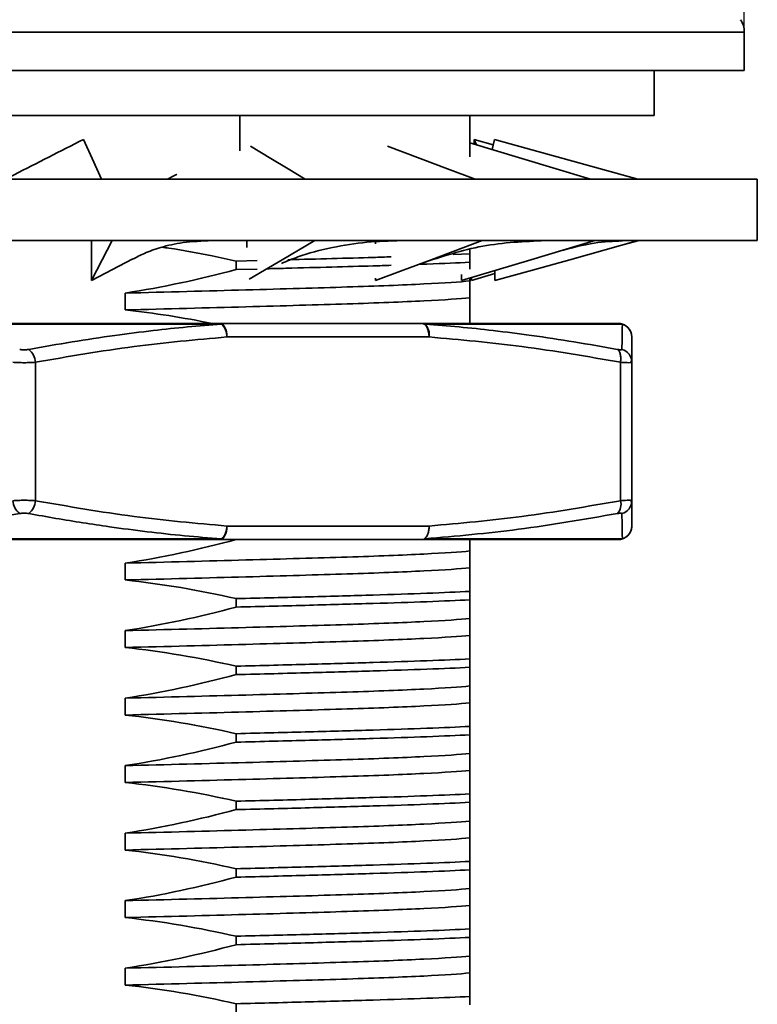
# Model space of a CAD drawing. Header units: millimetres. Extents: x 3087 to 3354, y 1301 to 1530.
# Tile 8 of 15: x 3175 to 3192, y 1439 to 1461. Entities that reach past the tile are written whole.
import ezdxf

# ---------------------------------------------------------------- set-up
doc = ezdxf.new("R2010")
doc.units = ezdxf.units.MM
doc.layers.add('尺寸线层', color=3, linetype='Continuous', lineweight=18)
doc.layers.add('粗实线层', color=7, linetype='Continuous', lineweight=35)
doc.styles.add('标准', font='txt', dxfattribs={"width": 0.667})
doc.dimstyles.new('标准', dxfattribs={"dimscale": 0.8, "dimtxt": 3.5, "dimasz": 4, "dimexe": 2, "dimexo": 0, "dimtad": 1, "dimdec": 1, "dimdsep": 46, "dimtxsty": '标准', "dimblk": '_CAXARROW', "dimcen": 0, "dimdle": 8, "dimazin": 2, "dimtfac": 0.707107, "dimtmove": 0, "dimatfit": 3, "dimfxl": 1, "dimtolj": 1, "dimarcsym": 1})

# ---------------------------------------------------------------- blocks, each defined once
blk = doc.blocks.new('_CAXARROW')
blk.add_hatch(color=0).paths.add_polyline_path([(0, 0), (-1, 0.125), (-1, -0.125)], flags=0)
blk = doc.blocks.new('*D21')
at = {"layer": 'Defpoints', "color": 0, "transparency": 16777216}
for p in [(3191.499, 1473.635), (3159.499, 1460.243), (3191.499, 1460.255)]:
    blk.add_point(p, dxfattribs=at)
at = {"layer": '尺寸线层', "color": 0, "linetype": 'Continuous', "lineweight": -2, "transparency": 16777216}
for p, q in [((3159.499, 1460.243), (3159.499, 1475.235)), ((3191.499, 1460.255), (3191.499, 1475.235)), ((3162.299, 1473.635), (3188.699, 1473.635))]:
    blk.add_line(p, q, dxfattribs=at)
at = {"layer": '尺寸线层', "color": 0, "lineweight": -2, "transparency": 16777216, "xscale": 2.8, "yscale": 2.8, "zscale": 2.8, "rotation": 180}
blk.add_blockref('_CAXARROW', (3159.499, 1473.635), dxfattribs=at)
at = {"layer": '尺寸线层', "color": 0, "lineweight": -2, "transparency": 16777216, "xscale": 2.8, "yscale": 2.8, "zscale": 2.8}
blk.add_blockref('_CAXARROW', (3191.499, 1473.635), dxfattribs=at)
at = {"layer": '尺寸线层', "color": 0, "transparency": 16777216, "insert": (3175.499, 1475.935), "char_height": 3.6, "attachment_point": 5, "style": '标准'}
blk.add_mtext('\\A1;{\\fISOCPEUR|b0|i0|c0|p34;%%C}28', dxfattribs=at)

msp = doc.modelspace()

# ---------------------------------------------------------------- linework, layer by layer
at = {"layer": '粗实线层', "linetype": 'Continuous'}
for p, q in [((3191.499, 1460.243), (3159.499, 1460.243)), ((3191.499, 1459.394), (3191.499, 1460.243)), ((3159.499, 1459.394), (3191.499, 1459.394)), ((3189.499, 1458.394), (3189.499, 1459.394)), ((3161.499, 1458.394), (3189.499, 1458.394)), ((3180.293, 1457.606), (3180.293, 1458.394)), ((3185.399, 1458.394), (3185.399, 1457.476)), ((3185.495, 1457.861), (3185.548, 1457.74)), ((3185.922, 1457.737), (3185.495, 1457.861)), ((3185.495, 1457.756), (3185.495, 1457.861)), ((3185.951, 1457.861), (3185.897, 1457.635)), ((3191.788, 1456.976), (3174.85, 1456.976)), ((3191.788, 1455.611), (3191.788, 1456.976)), ((3174.85, 1455.611), (3191.788, 1455.611)), ((3176.994, 1455.611), (3176.994, 1454.726)), ((3180.447, 1455.611), (3180.447, 1455.456)), ((3183.302, 1455.584), (3183.302, 1455.538)), ((3188.721, 1455.493), (3189.161, 1455.614)), ((3188.789, 1455.604), (3188.876, 1455.611)), ((3176.994, 1454.726), (3177.914, 1455.206)), ((3185.027, 1455.303), (3185.399, 1455.319)), ((3185.399, 1455.407), (3185.399, 1455.319)), ((3185.399, 1455.319), (3185.399, 1455.132)), ((3180.205, 1455.157), (3180.672, 1455.169)), ((3180.205, 1454.969), (3180.205, 1455.157)), ((3180.205, 1454.969), (3180.672, 1454.981)), ((3183.302, 1454.777), (3183.302, 1454.726)), ((3185.216, 1454.861), (3185.216, 1454.726)), ((3185.399, 1454.781), (3185.399, 1454.717)), ((3185.439, 1454.726), (3185.399, 1454.78)), ((3185.439, 1454.726), (3185.959, 1454.878)), ((3185.439, 1454.793), (3185.439, 1454.726)), ((3185.959, 1454.948), (3185.959, 1454.726)), ((3185.399, 1454.717), (3185.399, 1454.342)), ((3177.738, 1454.072), (3177.738, 1454.447)), ((3179.882, 1453.756), (3171.115, 1453.756)), ((3184.345, 1453.771), (3179.852, 1453.771)), ((3188.79, 1453.756), (3184.406, 1453.756)), ((3185.399, 1453.819), (3185.399, 1453.771)), ((3184.495, 1453.471), (3180.002, 1453.471)), ((3175.749, 1452.908), (3175.749, 1449.834)), ((3188.749, 1449.834), (3188.749, 1452.908)), ((3188.999, 1452.908), (3188.982, 1452.902)), ((3188.999, 1452.908), (3188.999, 1449.834)), ((3184.495, 1449.271), (3180.002, 1449.271)), ((3179.882, 1448.986), (3171.115, 1448.986)), ((3179.852, 1448.971), (3184.345, 1448.971)), ((3180.205, 1448.969), (3180.272, 1448.971)), ((3180.205, 1448.969), (3180.205, 1448.971)), ((3188.79, 1448.986), (3184.406, 1448.986)), ((3185.399, 1448.717), (3185.399, 1448.342)), ((3177.738, 1448.072), (3177.738, 1448.447)), ((3185.399, 1447.819), (3185.399, 1447.632)), ((3180.205, 1447.469), (3180.205, 1447.657)), ((3185.399, 1447.217), (3185.399, 1446.842)), ((3177.738, 1446.572), (3177.738, 1446.947)), ((3185.399, 1446.319), (3185.399, 1446.132)), ((3180.205, 1445.969), (3180.205, 1446.157)), ((3185.399, 1445.717), (3185.399, 1445.342)), ((3177.738, 1445.072), (3177.738, 1445.447)), ((3185.399, 1444.819), (3185.399, 1444.632)), ((3180.205, 1444.469), (3180.205, 1444.657)), ((3185.399, 1444.217), (3185.399, 1443.842)), ((3177.738, 1443.572), (3177.738, 1443.947)), ((3185.399, 1443.319), (3185.399, 1443.132)), ((3180.205, 1442.969), (3180.205, 1443.157)), ((3185.399, 1442.717), (3185.399, 1442.342)), ((3177.738, 1442.072), (3177.738, 1442.447)), ((3180.205, 1441.469), (3180.205, 1441.657)), ((3185.399, 1441.819), (3185.399, 1441.632)), ((3185.399, 1441.217), (3185.399, 1440.842)), ((3177.738, 1440.572), (3177.738, 1440.947)), ((3185.399, 1440.319), (3185.399, 1440.132)), ((3180.205, 1439.969), (3180.205, 1440.157)), ((3185.399, 1439.717), (3185.399, 1439.342)), ((3177.738, 1439.072), (3177.738, 1439.447)), ((3185.399, 1438.819), (3185.399, 1438.632)), ((3180.205, 1438.469), (3180.205, 1438.657))]:
    msp.add_line(p, q, dxfattribs=at)
at = {"layer": '粗实线层', "linetype": 'Continuous', "flags": 128}
for points in [[(3177.213, 1456.976), (3177.109, 1457.207), (3177.005, 1457.437), (3176.813, 1457.861)], [(3189.133, 1456.976), (3188.303, 1457.207), (3187.473, 1457.437), (3185.951, 1457.861)], [(3181.741, 1456.976), (3181.362, 1457.207), (3180.982, 1457.437), (3180.53, 1457.712)], [(3185.517, 1456.976), (3184.907, 1457.207), (3184.297, 1457.437), (3183.572, 1457.712)], [(3188.084, 1456.976), (3187.318, 1457.207), (3186.552, 1457.437), (3185.399, 1457.785)], [(3176.994, 1454.726), (3177.113, 1454.957), (3177.232, 1455.188), (3177.45, 1455.611)], [(3180.497, 1454.756), (3180.839, 1454.957), (3181.232, 1455.188), (3181.953, 1455.611)], [(3183.302, 1454.726), (3183.921, 1454.957), (3184.541, 1455.188), (3185.677, 1455.611)], [(3185.216, 1454.726), (3185.988, 1454.957), (3186.759, 1455.188), (3188.174, 1455.611)], [(3185.959, 1454.726), (3186.789, 1454.957), (3187.619, 1455.188), (3189.142, 1455.611)], [(3179.852, 1453.771), (3179.881, 1453.765), (3179.91, 1453.748), (3179.935, 1453.72), (3179.958, 1453.683), (3179.977, 1453.638), (3179.991, 1453.586), (3179.999, 1453.53), (3180.002, 1453.471)], [(3184.495, 1453.471), (3184.492, 1453.53), (3184.484, 1453.586), (3184.47, 1453.638), (3184.451, 1453.683), (3184.429, 1453.72), (3184.403, 1453.748), (3184.374, 1453.765), (3184.345, 1453.771)], [(3180.002, 1449.271), (3179.999, 1449.212), (3179.991, 1449.156), (3179.977, 1449.104), (3179.958, 1449.059), (3179.935, 1449.022), (3179.91, 1448.994), (3179.881, 1448.977), (3179.852, 1448.971)]]:
    msp.add_lwpolyline(points, dxfattribs=at)
at = {"layer": '粗实线层', "linetype": 'Continuous'}
for centre, radius, start, end in [((3190.999, 1460.243), 0.5, 0, 33.6901), ((3179.85, 1453.728), 0.0432, 41.1701, 86.6747), ((3179.633, 1453.484), 0.37, 358.0609, 47.562), ((3184.344, 1453.634), 0.137, 63.2435, 89.6736), ((3184.165, 1453.525), 0.334, 350.7611, 43.9), ((3188.699, 1453.482), 0.289, 71.6685, 89.9932), ((3188.699, 1453.471), 0.3, 0, 90), ((3188.699, 1453.471), 0.299, 0.0341, 72.4218), ((3175.361, 1452.887), 0.389, 3.1508, 52.1215), ((3188.702, 1452.907), 0.297, 0.2395, 74.8817), ((3175.637, 1449.855), 0.389, 183.1508, 232.1215), ((3175.361, 1449.855), 0.389, 307.8785, 356.8492), ((3188.461, 1449.753), 0.298, 316.7199, 15.7023), ((3188.702, 1449.835), 0.297, 285.1183, 359.7605), ((3188.699, 1449.271), 0.3, 270.0001, 360), ((3179.85, 1449.014), 0.0432, 273.3253, 318.8299), ((3184.344, 1449.108), 0.137, 270.3264, 296.7562), ((3184.344, 1449.055), 0.0845, 270.8741, 303.6888), ((3188.699, 1449.26), 0.289, 270.0068, 288.3313)]:
    msp.add_arc(centre, radius, start, end, dxfattribs=at)
for points, knots in [([(3176.813, 1457.861), (3176.3, 1457.599), (3175.749, 1457.318), (3175.199, 1457.036), (3175.16, 1457.016)], [0, 0, 0, 0, 0.929818, 1, 1, 1, 1]), ([(3178.89, 1457.088), (3178.883, 1457.084), (3178.816, 1457.047), (3178.745, 1457.009), (3178.681, 1456.976)], [0, 0, 0, 0, 0.109665, 1, 1, 1, 1]), ([(3177.908, 1455.199), (3177.991, 1455.242), (3178.169, 1455.335), (3178.544, 1455.472), (3179.035, 1455.586), (3179.446, 1455.602), (3179.664, 1455.611)], [0, 0, 0, 0, 0.2012946, 0.4342458, 0.6997231, 1, 1, 1, 1]), ([(3180.205, 1455.157), (3180.029, 1455.195), (3179.534, 1455.304), (3178.984, 1455.41), (3178.609, 1455.458), (3178.558, 1455.465)], [0, 0, 0, 0, 0.32285, 0.907357, 1, 1, 1, 1]), ([(3181.217, 1455.104), (3181.336, 1455.154), (3181.681, 1455.3), (3182.314, 1455.463), (3183.083, 1455.591), (3183.617, 1455.604), (3183.873, 1455.611)], [0, 0, 0, 0, 0.1598154, 0.4651897, 0.7433661, 1, 1, 1, 1]), ([(3184.322, 1455.106), (3184.777, 1455.255), (3185.69, 1455.554), (3186.61, 1455.592), (3187.072, 1455.611)], [0, 0, 0, 0, 0.497765, 1, 1, 1, 1]), ([(3187.381, 1455.374), (3187.65, 1455.446), (3188.161, 1455.582), (3188.588, 1455.597), (3188.789, 1455.604)], [0, 0, 0, 0, 0.527831, 1, 1, 1, 1]), ([(3181.358, 1455.186), (3181.687, 1455.195), (3182.354, 1455.213), (3183.131, 1455.234), (3183.52, 1455.247), (3183.65, 1455.251)], [0, 0, 0, 0, 0.392074, 0.796251, 1, 1, 1, 1]), ([(3180.89, 1454.987), (3181.032, 1454.99), (3181.543, 1455.003), (3182.333, 1455.025), (3183.132, 1455.046), (3183.52, 1455.059), (3183.65, 1455.064)], [0, 0, 0, 0, 0.134439, 0.483413, 0.826864, 1, 1, 1, 1]), ([(3184.262, 1455.084), (3184.324, 1455.086), (3184.797, 1455.101), (3185.119, 1455.118), (3185.399, 1455.132)], [0, 0, 0, 0, 0.129951, 1, 1, 1, 1]), ([(3185.399, 1455.132), (3185.399, 1455.092), (3185.399, 1455.035), (3185.399, 1454.991), (3185.399, 1454.978)], [0, 0, 0, 0, 0.706038, 1, 1, 1, 1]), ([(3177.738, 1454.447), (3178.669, 1454.469), (3179.581, 1454.493), (3181.258, 1454.539), (3182.022, 1454.561), (3183.33, 1454.602), (3183.911, 1454.625), (3184.841, 1454.671), (3185.188, 1454.694), (3185.399, 1454.717)], [0, 0, 0, 0, 0.25, 0.25, 0.5, 0.5, 0.75, 0.75, 1, 1, 1, 1]), ([(3177.738, 1454.072), (3178.669, 1454.094), (3179.581, 1454.118), (3181.258, 1454.164), (3182.022, 1454.186), (3183.33, 1454.227), (3183.911, 1454.25), (3184.841, 1454.296), (3185.188, 1454.319), (3185.399, 1454.342)], [0, 0, 0, 0, 0.25, 0.25, 0.5, 0.5, 0.75, 0.75, 1, 1, 1, 1]), ([(3179.852, 1453.771), (3179.384, 1453.771), (3178.445, 1453.771), (3176.983, 1453.771), (3175.499, 1453.771), (3174.015, 1453.771), (3172.552, 1453.771), (3171.613, 1453.771), (3171.145, 1453.771)], [0, 0, 0, 0, 0.165474, 0.332212, 0.5, 0.667735, 0.834499, 1, 1, 1, 1]), ([(3179.882, 1453.756), (3179.63, 1453.737), (3179.124, 1453.697), (3178.335, 1453.613), (3177.481, 1453.503), (3176.558, 1453.365), (3175.921, 1453.251), (3175.599, 1453.194)], [0, 0, 0, 0, 0.175793, 0.352769, 0.551698, 0.773507, 1, 1, 1, 1]), ([(3188.699, 1453.771), (3188.589, 1453.771), (3188.37, 1453.771), (3187.842, 1453.771), (3187.174, 1453.771), (3186.358, 1453.771), (3185.423, 1453.771), (3184.704, 1453.771), (3184.345, 1453.771)], [0, 0, 0, 0, 0.165474, 0.332212, 0.5, 0.667735, 0.834499, 1, 1, 1, 1]), ([(3188.679, 1453.194), (3188.357, 1453.251), (3187.722, 1453.365), (3186.801, 1453.504), (3185.949, 1453.613), (3185.162, 1453.697), (3184.657, 1453.737), (3184.406, 1453.756)], [0, 0, 0, 0, 0.226738, 0.448788, 0.647709, 0.82444, 1, 1, 1, 1]), ([(3188.79, 1453.756), (3188.789, 1453.737), (3188.788, 1453.697), (3188.787, 1453.613), (3188.785, 1453.503), (3188.782, 1453.365), (3188.78, 1453.251), (3188.779, 1453.194)], [0, 0, 0, 0, 0.175727, 0.352635, 0.551562, 0.773438, 1, 1, 1, 1]), ([(3180.002, 1453.471), (3179.314, 1453.409), (3177.89, 1453.282), (3176.478, 1453.035), (3175.749, 1452.908)], [0, 0, 0, 0, 0.4835, 1, 1, 1, 1]), ([(3188.749, 1452.908), (3188.019, 1453.035), (3186.607, 1453.282), (3185.184, 1453.409), (3184.495, 1453.471)], [0, 0, 0, 0, 0.516487, 1, 1, 1, 1]), ([(3188.999, 1453.471), (3188.999, 1453.409), (3188.999, 1453.282), (3188.999, 1453.035), (3188.999, 1452.908)], [0, 0, 0, 0, 0.483507, 1, 1, 1, 1]), ([(3175.599, 1453.194), (3175.583, 1453.191), (3175.552, 1453.186), (3175.499, 1453.184), (3175.445, 1453.186), (3175.414, 1453.191), (3175.398, 1453.194)], [0, 0, 0, 0, 0.2506536, 0.4999054, 0.7491883, 1, 1, 1, 1]), ([(3188.779, 1453.194), (3188.778, 1453.191), (3188.775, 1453.186), (3188.754, 1453.184), (3188.722, 1453.186), (3188.693, 1453.191), (3188.679, 1453.194)], [0, 0, 0, 0, 0.250654, 0.499905, 0.749188, 1, 1, 1, 1]), ([(3188.749, 1452.908), (3188.752, 1452.939), (3188.757, 1453.004), (3188.745, 1453.09), (3188.719, 1453.159), (3188.692, 1453.182), (3188.679, 1453.194)], [0, 0, 0, 0, 0.2432928, 0.5, 0.7567072, 1, 1, 1, 1]), ([(3175.749, 1452.908), (3175.709, 1452.906), (3175.63, 1452.901), (3175.499, 1452.899), (3175.367, 1452.901), (3175.288, 1452.906), (3175.249, 1452.908)], [0, 0, 0, 0, 0.249979, 0.499802, 0.749724, 1, 1, 1, 1]), ([(3188.982, 1452.902), (3188.967, 1452.901), (3188.938, 1452.899), (3188.857, 1452.901), (3188.785, 1452.906), (3188.749, 1452.908)], [0, 0, 0, 0, 0.333088, 0.666309, 1, 1, 1, 1]), ([(3188.982, 1452.89), (3188.986, 1452.908), (3188.995, 1452.942), (3188.988, 1452.981), (3188.984, 1452.999)], [0, 0, 0, 0, 0.50389, 1, 1, 1, 1]), ([(3175.249, 1449.834), (3175.288, 1449.836), (3175.367, 1449.841), (3175.499, 1449.843), (3175.63, 1449.841), (3175.709, 1449.836), (3175.749, 1449.834)], [0, 0, 0, 0, 0.250525, 0.500532, 0.750272, 1, 1, 1, 1]), ([(3175.749, 1449.834), (3176.478, 1449.707), (3177.89, 1449.461), (3179.314, 1449.333), (3180.002, 1449.271)], [0, 0, 0, 0, 0.516491, 1, 1, 1, 1]), ([(3184.495, 1449.271), (3185.184, 1449.333), (3186.607, 1449.461), (3188.019, 1449.707), (3188.749, 1449.834)], [0, 0, 0, 0, 0.483506, 1, 1, 1, 1]), ([(3188.749, 1449.834), (3188.785, 1449.836), (3188.857, 1449.841), (3188.936, 1449.843), (3188.989, 1449.841), (3188.995, 1449.836), (3188.999, 1449.834)], [0, 0, 0, 0, 0.250525, 0.500532, 0.750272, 1, 1, 1, 1]), ([(3188.984, 1449.743), (3188.988, 1449.762), (3188.995, 1449.8), (3188.986, 1449.834), (3188.982, 1449.852)], [0, 0, 0, 0, 0.49602, 1, 1, 1, 1]), ([(3188.999, 1449.834), (3188.999, 1449.707), (3188.999, 1449.461), (3188.999, 1449.333), (3188.999, 1449.271)], [0, 0, 0, 0, 0.51649, 1, 1, 1, 1]), ([(3175.398, 1449.549), (3174.688, 1449.425), (3173.266, 1449.178), (3171.833, 1449.05), (3171.115, 1448.986)], [0, 0, 0, 0, 0.499405, 1, 1, 1, 1]), ([(3175.599, 1449.549), (3175.584, 1449.551), (3175.554, 1449.556), (3175.502, 1449.558), (3175.448, 1449.556), (3175.415, 1449.551), (3175.398, 1449.549)], [0, 0, 0, 0, 0.237983, 0.473132, 0.736469, 1, 1, 1, 1]), ([(3179.882, 1448.986), (3179.607, 1449.007), (3179.056, 1449.051), (3178.227, 1449.142), (3177.474, 1449.241), (3176.799, 1449.342), (3176.201, 1449.44), (3175.801, 1449.512), (3175.599, 1449.549)], [0, 0, 0, 0, 0.191559, 0.384375, 0.579926, 0.718232, 0.858141, 1, 1, 1, 1]), ([(3188.679, 1449.549), (3187.947, 1449.421), (3186.529, 1449.174), (3185.098, 1449.047), (3184.406, 1448.986)], [0, 0, 0, 0, 0.51603, 1, 1, 1, 1]), ([(3188.779, 1449.549), (3188.778, 1449.551), (3188.776, 1449.556), (3188.756, 1449.558), (3188.724, 1449.556), (3188.694, 1449.551), (3188.679, 1449.549)], [0, 0, 0, 0, 0.237983, 0.473133, 0.736469, 1, 1, 1, 1]), ([(3188.79, 1448.986), (3188.789, 1449.008), (3188.788, 1449.051), (3188.786, 1449.143), (3188.785, 1449.242), (3188.783, 1449.343), (3188.781, 1449.441), (3188.78, 1449.512), (3188.779, 1449.549)], [0, 0, 0, 0, 0.19243, 0.386132, 0.582601, 0.720034, 0.859055, 1, 1, 1, 1]), ([(3179.882, 1448.986), (3179.897, 1448.998), (3179.928, 1449.022), (3179.965, 1449.091), (3179.993, 1449.176), (3179.999, 1449.239), (3180.002, 1449.271)], [0, 0, 0, 0, 0.246452, 0.499999, 0.75, 1, 1, 1, 1]), ([(3188.79, 1448.986), (3188.818, 1448.998), (3188.877, 1449.022), (3188.944, 1449.091), (3188.99, 1449.176), (3188.996, 1449.239), (3188.999, 1449.271)], [0, 0, 0, 0, 0.245772, 0.499999, 0.75, 1, 1, 1, 1]), ([(3171.145, 1448.971), (3171.613, 1448.971), (3172.552, 1448.971), (3174.015, 1448.971), (3175.498, 1448.971), (3176.982, 1448.971), (3178.445, 1448.971), (3179.384, 1448.971), (3179.852, 1448.971)], [0, 0, 0, 0, 0.165474, 0.332212, 0.5, 0.667735, 0.834499, 1, 1, 1, 1]), ([(3184.345, 1448.971), (3184.704, 1448.971), (3185.423, 1448.971), (3186.358, 1448.971), (3187.173, 1448.971), (3187.842, 1448.971), (3188.37, 1448.971), (3188.589, 1448.971), (3188.699, 1448.971)], [0, 0, 0, 0, 0.165474, 0.332212, 0.5, 0.667735, 0.834499, 1, 1, 1, 1]), ([(3185.399, 1448.971), (3185.399, 1448.926), (3185.399, 1448.82), (3185.399, 1448.755), (3185.399, 1448.717)], [0, 0, 0, 0, 0.42188, 1, 1, 1, 1]), ([(3177.738, 1448.447), (3178.669, 1448.469), (3179.581, 1448.493), (3181.258, 1448.539), (3182.022, 1448.561), (3183.33, 1448.602), (3183.911, 1448.625), (3184.841, 1448.671), (3185.188, 1448.694), (3185.399, 1448.717)], [0, 0, 0, 0, 0.25, 0.25, 0.5, 0.5, 0.75, 0.75, 1, 1, 1, 1]), ([(3177.738, 1448.072), (3178.669, 1448.094), (3179.581, 1448.118), (3181.258, 1448.164), (3182.022, 1448.186), (3183.33, 1448.227), (3183.911, 1448.25), (3184.841, 1448.296), (3185.188, 1448.319), (3185.399, 1448.342)], [0, 0, 0, 0, 0.25, 0.25, 0.5, 0.5, 0.75, 0.75, 1, 1, 1, 1]), ([(3180.205, 1447.657), (3180.777, 1447.671), (3181.324, 1447.685), (3182.345, 1447.712), (3182.819, 1447.725), (3183.681, 1447.751), (3184.083, 1447.764), (3184.806, 1447.791), (3185.127, 1447.805), (3185.399, 1447.819)], [0, 0, 0, 0, 0.25, 0.25, 0.5, 0.5, 0.75, 0.75, 1, 1, 1, 1]), ([(3180.205, 1447.469), (3180.777, 1447.483), (3181.324, 1447.497), (3182.345, 1447.525), (3182.819, 1447.538), (3183.681, 1447.563), (3184.083, 1447.576), (3184.806, 1447.604), (3185.127, 1447.618), (3185.399, 1447.632)], [0, 0, 0, 0, 0.25, 0.25, 0.5, 0.5, 0.75, 0.75, 1, 1, 1, 1]), ([(3177.738, 1446.947), (3178.669, 1446.969), (3179.581, 1446.993), (3181.258, 1447.039), (3182.022, 1447.061), (3183.33, 1447.102), (3183.911, 1447.125), (3184.841, 1447.171), (3185.188, 1447.194), (3185.399, 1447.217)], [0, 0, 0, 0, 0.25, 0.25, 0.5, 0.5, 0.75, 0.75, 1, 1, 1, 1]), ([(3177.738, 1446.572), (3178.669, 1446.594), (3179.581, 1446.618), (3181.258, 1446.664), (3182.022, 1446.686), (3183.33, 1446.727), (3183.911, 1446.75), (3184.841, 1446.796), (3185.188, 1446.819), (3185.399, 1446.842)], [0, 0, 0, 0, 0.25, 0.25, 0.5, 0.5, 0.75, 0.75, 1, 1, 1, 1]), ([(3180.205, 1446.157), (3180.777, 1446.171), (3181.324, 1446.185), (3182.345, 1446.212), (3182.819, 1446.225), (3183.681, 1446.251), (3184.083, 1446.264), (3184.806, 1446.291), (3185.127, 1446.305), (3185.399, 1446.319)], [0, 0, 0, 0, 0.25, 0.25, 0.5, 0.5, 0.75, 0.75, 1, 1, 1, 1]), ([(3180.205, 1445.969), (3180.777, 1445.983), (3181.324, 1445.997), (3182.345, 1446.025), (3182.819, 1446.038), (3183.681, 1446.063), (3184.083, 1446.076), (3184.806, 1446.104), (3185.127, 1446.118), (3185.399, 1446.132)], [0, 0, 0, 0, 0.25, 0.25, 0.5, 0.5, 0.75, 0.75, 1, 1, 1, 1]), ([(3177.738, 1445.447), (3178.669, 1445.469), (3179.581, 1445.493), (3181.258, 1445.539), (3182.022, 1445.561), (3183.33, 1445.602), (3183.911, 1445.625), (3184.841, 1445.671), (3185.188, 1445.694), (3185.399, 1445.717)], [0, 0, 0, 0, 0.25, 0.25, 0.5, 0.5, 0.75, 0.75, 1, 1, 1, 1]), ([(3177.738, 1445.072), (3178.669, 1445.094), (3179.581, 1445.118), (3181.258, 1445.164), (3182.022, 1445.186), (3183.33, 1445.227), (3183.911, 1445.25), (3184.841, 1445.296), (3185.188, 1445.319), (3185.399, 1445.342)], [0, 0, 0, 0, 0.25, 0.25, 0.5, 0.5, 0.75, 0.75, 1, 1, 1, 1]), ([(3180.205, 1444.657), (3180.777, 1444.671), (3181.324, 1444.685), (3182.345, 1444.712), (3182.819, 1444.725), (3183.681, 1444.751), (3184.083, 1444.764), (3184.806, 1444.791), (3185.127, 1444.805), (3185.399, 1444.819)], [0, 0, 0, 0, 0.25, 0.25, 0.5, 0.5, 0.75, 0.75, 1, 1, 1, 1]), ([(3180.205, 1444.469), (3180.777, 1444.483), (3181.324, 1444.497), (3182.345, 1444.525), (3182.819, 1444.538), (3183.681, 1444.563), (3184.083, 1444.576), (3184.806, 1444.604), (3185.127, 1444.618), (3185.399, 1444.632)], [0, 0, 0, 0, 0.25, 0.25, 0.5, 0.5, 0.75, 0.75, 1, 1, 1, 1]), ([(3177.738, 1443.947), (3178.669, 1443.969), (3179.581, 1443.993), (3181.258, 1444.039), (3182.022, 1444.061), (3183.33, 1444.102), (3183.911, 1444.125), (3184.841, 1444.171), (3185.188, 1444.194), (3185.399, 1444.217)], [0, 0, 0, 0, 0.25, 0.25, 0.5, 0.5, 0.75, 0.75, 1, 1, 1, 1]), ([(3177.738, 1443.572), (3178.669, 1443.594), (3179.581, 1443.618), (3181.258, 1443.664), (3182.022, 1443.686), (3183.33, 1443.727), (3183.911, 1443.75), (3184.841, 1443.796), (3185.188, 1443.819), (3185.399, 1443.842)], [0, 0, 0, 0, 0.25, 0.25, 0.5, 0.5, 0.75, 0.75, 1, 1, 1, 1]), ([(3180.205, 1443.157), (3180.777, 1443.171), (3181.324, 1443.185), (3182.345, 1443.212), (3182.819, 1443.225), (3183.681, 1443.251), (3184.083, 1443.264), (3184.806, 1443.291), (3185.127, 1443.305), (3185.399, 1443.319)], [0, 0, 0, 0, 0.25, 0.25, 0.5, 0.5, 0.75, 0.75, 1, 1, 1, 1]), ([(3180.205, 1442.969), (3180.777, 1442.983), (3181.324, 1442.997), (3182.345, 1443.025), (3182.819, 1443.038), (3183.681, 1443.063), (3184.083, 1443.076), (3184.806, 1443.104), (3185.127, 1443.118), (3185.399, 1443.132)], [0, 0, 0, 0, 0.25, 0.25, 0.5, 0.5, 0.75, 0.75, 1, 1, 1, 1]), ([(3177.738, 1442.447), (3178.669, 1442.469), (3179.581, 1442.493), (3181.258, 1442.539), (3182.022, 1442.561), (3183.33, 1442.602), (3183.911, 1442.625), (3184.841, 1442.671), (3185.188, 1442.694), (3185.399, 1442.717)], [0, 0, 0, 0, 0.25, 0.25, 0.5, 0.5, 0.75, 0.75, 1, 1, 1, 1]), ([(3177.738, 1442.072), (3178.669, 1442.094), (3179.581, 1442.118), (3181.258, 1442.164), (3182.022, 1442.186), (3183.33, 1442.227), (3183.911, 1442.25), (3184.841, 1442.296), (3185.188, 1442.319), (3185.399, 1442.342)], [0, 0, 0, 0, 0.25, 0.25, 0.5, 0.5, 0.75, 0.75, 1, 1, 1, 1]), ([(3180.205, 1441.657), (3180.777, 1441.671), (3181.324, 1441.685), (3182.345, 1441.712), (3182.819, 1441.725), (3183.681, 1441.751), (3184.083, 1441.764), (3184.806, 1441.791), (3185.127, 1441.805), (3185.399, 1441.819)], [0, 0, 0, 0, 0.25, 0.25, 0.5, 0.5, 0.75, 0.75, 1, 1, 1, 1]), ([(3180.205, 1441.469), (3180.777, 1441.483), (3181.324, 1441.497), (3182.345, 1441.525), (3182.819, 1441.538), (3183.681, 1441.563), (3184.083, 1441.576), (3184.806, 1441.604), (3185.127, 1441.618), (3185.399, 1441.632)], [0, 0, 0, 0, 0.25, 0.25, 0.5, 0.5, 0.75, 0.75, 1, 1, 1, 1]), ([(3177.738, 1440.947), (3178.669, 1440.969), (3179.581, 1440.993), (3181.258, 1441.039), (3182.022, 1441.061), (3183.33, 1441.102), (3183.911, 1441.125), (3184.841, 1441.171), (3185.188, 1441.194), (3185.399, 1441.217)], [0, 0, 0, 0, 0.25, 0.25, 0.5, 0.5, 0.75, 0.75, 1, 1, 1, 1]), ([(3177.738, 1440.572), (3178.669, 1440.594), (3179.581, 1440.618), (3181.258, 1440.664), (3182.022, 1440.686), (3183.33, 1440.727), (3183.911, 1440.75), (3184.841, 1440.796), (3185.188, 1440.819), (3185.399, 1440.842)], [0, 0, 0, 0, 0.25, 0.25, 0.5, 0.5, 0.75, 0.75, 1, 1, 1, 1]), ([(3180.205, 1440.157), (3180.777, 1440.171), (3181.324, 1440.185), (3182.345, 1440.212), (3182.819, 1440.225), (3183.681, 1440.251), (3184.083, 1440.264), (3184.806, 1440.291), (3185.127, 1440.305), (3185.399, 1440.319)], [0, 0, 0, 0, 0.25, 0.25, 0.5, 0.5, 0.75, 0.75, 1, 1, 1, 1]), ([(3180.205, 1439.969), (3180.777, 1439.983), (3181.324, 1439.997), (3182.345, 1440.025), (3182.819, 1440.038), (3183.681, 1440.063), (3184.083, 1440.076), (3184.806, 1440.104), (3185.127, 1440.118), (3185.399, 1440.132)], [0, 0, 0, 0, 0.25, 0.25, 0.5, 0.5, 0.75, 0.75, 1, 1, 1, 1]), ([(3177.738, 1439.447), (3178.669, 1439.469), (3179.581, 1439.493), (3181.258, 1439.539), (3182.022, 1439.561), (3183.33, 1439.602), (3183.911, 1439.625), (3184.841, 1439.671), (3185.188, 1439.694), (3185.399, 1439.717)], [0, 0, 0, 0, 0.25, 0.25, 0.5, 0.5, 0.75, 0.75, 1, 1, 1, 1]), ([(3177.738, 1439.072), (3178.669, 1439.094), (3179.581, 1439.118), (3181.258, 1439.164), (3182.022, 1439.186), (3183.33, 1439.227), (3183.911, 1439.25), (3184.841, 1439.296), (3185.188, 1439.319), (3185.399, 1439.342)], [0, 0, 0, 0, 0.25, 0.25, 0.5, 0.5, 0.75, 0.75, 1, 1, 1, 1]), ([(3180.205, 1438.657), (3180.777, 1438.671), (3181.324, 1438.685), (3182.345, 1438.712), (3182.819, 1438.725), (3183.681, 1438.751), (3184.083, 1438.764), (3184.806, 1438.791), (3185.127, 1438.805), (3185.399, 1438.819)], [0, 0, 0, 0, 0.25, 0.25, 0.5, 0.5, 0.75, 0.75, 1, 1, 1, 1])]:
    msp.add_open_spline(points, degree=3, knots=knots, dxfattribs=at)
for points in [[(3177.738, 1454.447), (3178.57, 1454.572), (3179.393, 1454.751), (3180.205, 1454.969)], [(3185.399, 1454.342), (3185.399, 1454.217), (3185.399, 1454.037), (3185.399, 1453.819)], [(3179.676, 1453.771), (3179.035, 1453.901), (3178.388, 1454.004), (3177.738, 1454.072)], [(3184.495, 1449.271), (3184.494, 1449.239), (3184.491, 1449.176), (3184.468, 1449.091), (3184.435, 1449.022), (3184.405, 1448.998), (3184.391, 1448.985)], [(3177.738, 1448.447), (3178.57, 1448.572), (3179.393, 1448.751), (3180.205, 1448.969)], [(3185.399, 1448.342), (3185.399, 1448.217), (3185.399, 1448.037), (3185.399, 1447.819)], [(3180.205, 1447.657), (3179.391, 1447.842), (3178.568, 1447.985), (3177.738, 1448.072)], [(3185.399, 1447.632), (3185.399, 1447.446), (3185.399, 1447.304), (3185.399, 1447.217)], [(3177.738, 1446.947), (3178.57, 1447.072), (3179.393, 1447.251), (3180.205, 1447.469)], [(3185.399, 1446.842), (3185.399, 1446.717), (3185.399, 1446.537), (3185.399, 1446.319)], [(3180.205, 1446.157), (3179.391, 1446.342), (3178.568, 1446.485), (3177.738, 1446.572)], [(3185.399, 1446.132), (3185.399, 1445.946), (3185.399, 1445.804), (3185.399, 1445.717)], [(3177.738, 1445.447), (3178.57, 1445.572), (3179.393, 1445.751), (3180.205, 1445.969)], [(3185.399, 1445.342), (3185.399, 1445.217), (3185.399, 1445.037), (3185.399, 1444.819)], [(3180.205, 1444.657), (3179.391, 1444.842), (3178.568, 1444.985), (3177.738, 1445.072)], [(3185.399, 1444.632), (3185.399, 1444.446), (3185.399, 1444.304), (3185.399, 1444.217)], [(3177.738, 1443.947), (3178.57, 1444.072), (3179.393, 1444.251), (3180.205, 1444.469)], [(3185.399, 1443.842), (3185.399, 1443.717), (3185.399, 1443.537), (3185.399, 1443.319)], [(3180.205, 1443.157), (3179.391, 1443.342), (3178.568, 1443.485), (3177.738, 1443.572)], [(3177.738, 1442.447), (3178.57, 1442.572), (3179.393, 1442.751), (3180.205, 1442.969)], [(3185.399, 1443.132), (3185.399, 1442.946), (3185.399, 1442.804), (3185.399, 1442.717)], [(3185.399, 1442.342), (3185.399, 1442.217), (3185.399, 1442.037), (3185.399, 1441.819)], [(3180.205, 1441.657), (3179.391, 1441.842), (3178.568, 1441.985), (3177.738, 1442.072)], [(3185.399, 1441.632), (3185.399, 1441.446), (3185.399, 1441.304), (3185.399, 1441.217)], [(3177.738, 1440.947), (3178.57, 1441.072), (3179.393, 1441.251), (3180.205, 1441.469)], [(3185.399, 1440.842), (3185.399, 1440.717), (3185.399, 1440.537), (3185.399, 1440.319)], [(3180.205, 1440.157), (3179.391, 1440.342), (3178.568, 1440.485), (3177.738, 1440.572)], [(3185.399, 1440.132), (3185.399, 1439.946), (3185.399, 1439.804), (3185.399, 1439.717)], [(3177.738, 1439.447), (3178.57, 1439.572), (3179.393, 1439.751), (3180.205, 1439.969)], [(3185.399, 1439.342), (3185.399, 1439.217), (3185.399, 1439.037), (3185.399, 1438.819)], [(3180.205, 1438.657), (3179.391, 1438.842), (3178.568, 1438.985), (3177.738, 1439.072)]]:
    msp.add_open_spline(points, degree=3, dxfattribs=at)

# ---------------------------------------------------------------- dimensions: what is measured, and where the dimension line sits
at = {"layer": '尺寸线层'}
dim = msp.add_linear_dim(base=(3191.499, 1473.635), p1=(3159.499, 1460.243), p2=(3191.499, 1460.255), text='{\\fISOCPEUR|b0|i0|c0|p34;%%C}28', dimstyle='标准', override={"dimtxt": 4.5, "dimasz": 3.5}, dxfattribs=at)
dim.commit()
dim.dimension.update_dxf_attribs({"geometry": '*D21', "text_midpoint": (3175.499, 1475.935)})

doc.saveas('drawing.dxf')
